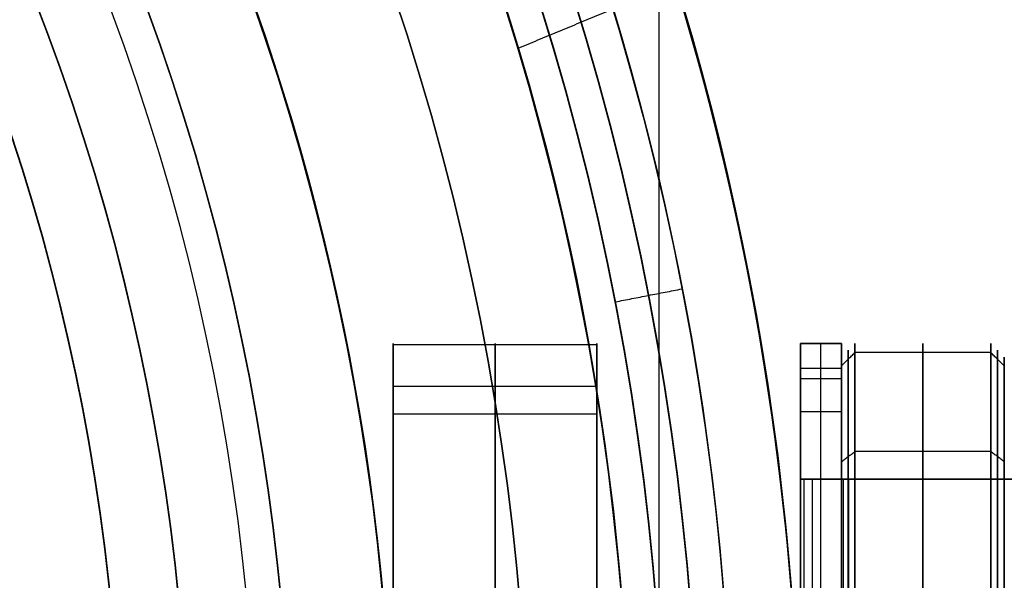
# Model space of a CAD drawing. Header units: millimetres. Extents: x -29.5 to 29.5, y -27.3 to 24.7.
# Tile 52 of 65: x 15.3 to 22.5, y 0.5 to 4.6. Entities that reach past the tile are written whole.
import ezdxf

# ---------------------------------------------------------------- set-up
doc = ezdxf.new("R2010")
doc.units = ezdxf.units.MM
for name, color, linetype, true_color in [('COTA', 252, 'Continuous', 0x696969), ('IGES level 1', 7, 'Continuous', 0xe5eaed), ('IGES level 10', 7, 'Continuous', 0xffffff), ('IGES level 12', 7, 'Continuous', 0xffffff), ('IGES level 14', 7, 'Continuous', 0xffffff), ('IGES level 3', 7, 'Continuous', 0xe5eaed), ('IGES level 5', 7, 'Continuous', 0xe5eaed), ('IGES level 7', 2, 'Continuous', 0xffff00)]:
    doc.layers.add(name, color=color, linetype=linetype, true_color=true_color)

# ---------------------------------------------------------------- blocks, each defined once
blk = doc.blocks.new('KIVI_5W_3D')
at = {"layer": 'IGES level 1', "extrusion": (0, 0, -1)}
for centre, radius, start, end in [((-5.048709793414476e-29, -1.77635683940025e-15, 0.8500000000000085), 26, 90, 270.0000000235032), ((3.602673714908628e-14, -3.552713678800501e-15, 1.399999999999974), 26, 90.00000000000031, 270.0000000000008), ((-5.048709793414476e-29, -1.77635683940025e-15, 0.150000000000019), 25.85, 90, 270.0000000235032), ((0, 0), 25.7, 90.00000000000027, 270.0000000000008), ((-5.048709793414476e-29, -1.77635683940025e-15), 21, 90.0000000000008, 270.0000000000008), ((-5.048709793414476e-29, -1.77635683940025e-15), 19.75, 90.0000000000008, 270.0000000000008), ((-5.048709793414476e-29, -1.77635683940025e-15, 0.8500000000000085), 19, 90, 270.0000000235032), ((-2.524354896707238e-29, -3.552713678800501e-15), 19, 90.00000000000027, 270.0000000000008), ((-5.048709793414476e-29, -1.77635683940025e-15, -5.500000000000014), 21, 152.0349762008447, 178.4808357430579), ((-5.048709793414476e-29, -1.77635683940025e-15, -5.5), 19.75, 151.6879331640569, 178.384646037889), ((1.14303055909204e-09, 3.426470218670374e-10, -11), 19.75000000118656, 163.3120668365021, 196.6879331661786)]:
    blk.add_arc(centre, radius, start, end, dxfattribs=at)
at = {"layer": 'IGES level 1'}
for centre, radius, start, end in [((5.048709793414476e-29, -3.552713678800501e-15, -0.3000000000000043), 26, 270.0000000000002, 89.9999999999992), ((5.048709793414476e-29, -1.77635683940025e-15, -1.549999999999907), 25.85, 270, 90.00000001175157), ((-2.524354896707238e-29, 1.77635683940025e-15, -1.700000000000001), 25.7, 270.0000000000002, 90.0000000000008), ((2.524354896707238e-29, -3.552713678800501e-15), 21, 270.0000000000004, 90.0000000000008), ((6.310887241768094e-29, -3.552713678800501e-15), 19.75, 270.0000000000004, 90.0000000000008), ((5.048709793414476e-29, -3.552713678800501e-15, -1.700000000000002), 19, 270.0000000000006, 90.0000000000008), ((3.92786247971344e-10, 1.203073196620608e-10, 11), 20.99999999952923, 342.9650237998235, 17.03497620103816)]:
    blk.add_arc(centre, radius, start, end, dxfattribs=at)
blk.add_open_spline([(18.246620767, 7.557997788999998, 8.999999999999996), (18.24667676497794, 7.557862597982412, 9.532627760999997), (18.32999863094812, 7.363063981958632, 10.041310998), (18.59668773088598, 6.660838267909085, 10.790374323), (18.76550329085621, 6.180704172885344, 11), (18.91818912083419, 5.671386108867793, 11)], degree=3, knots=[2, 2, 2, 2, 2.5, 2.5, 3, 3, 3, 3], dxfattribs=at)
for points in [[(20.0786480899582, 6.15206395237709, 11), (18.91818912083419, 5.671386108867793, 11)], [(19.95909456, -6.102543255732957, 11), (19.95909456, 6.102543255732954, 11)]]:
    blk.add_open_spline(points, degree=1, dxfattribs=at)
at = {"layer": 'IGES level 10', "extrusion": (1, 0, 0)}
for centre, start, end in [((-2.220446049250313e-15, 3.999999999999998, 18), 183.5329489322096, 3.53294893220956), ((-1.77635683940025e-15, 3.999999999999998, 18), 3.532948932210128, 183.5329489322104)]:
    blk.add_arc(centre, 3.5, start, end, dxfattribs=at)
at = {"layer": 'IGES level 10', "extrusion": (-1, 0, 0)}
for centre, radius, start, end in [((1.77635683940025e-15, 3.999999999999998, -18.75), 3.500000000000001, 176.4670510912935, 356.4670510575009), ((1.554312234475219e-15, 3.999999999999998, -19.5), 3.5, 176.4670510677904, 356.4670510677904), ((1.77635683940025e-15, 3.999999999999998, -18.75), 3.500000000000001, 356.4670510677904, 176.4670510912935), ((2.220446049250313e-15, 3.999999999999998, -19.5), 3.5, 356.4670510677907, 176.4670510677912)]:
    blk.add_arc(centre, radius, start, end, dxfattribs=at)
at = {"layer": 'IGES level 10'}
for points in [[(18, 3.493348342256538, 4.215678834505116), (19.5, 3.49334834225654, 4.215678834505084)], [(18, 3.493348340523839, 4.215678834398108), (18, 1.596959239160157, 4.098596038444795)], [(19.5, 3.493348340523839, 4.215678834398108), (19.5, 1.596959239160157, 4.098596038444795)], [(19.5, 3.182528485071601, 2.543458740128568), (18, 3.182528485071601, 2.543458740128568)], [(19.5, 2.979187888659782, 5.836964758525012), (18, 2.979187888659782, 5.836964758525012)]]:
    blk.add_open_spline(points, degree=1, dxfattribs=at)
at = {"layer": 'IGES level 12', "extrusion": (1, 0, 0)}
for centre, radius, start, end in [((1.264663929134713e-10, 7.000000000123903, 21), 3.499999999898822, 359.9999999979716, 44.41530859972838), ((2.999999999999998, 0.4999999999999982, 21), 0.5000000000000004, 270.0000000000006, 8.142219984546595e-13), ((2.999999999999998, 0.4999999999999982, 21.15), 0.5, 269.9999999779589, 359.9999999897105)]:
    blk.add_arc(centre, radius, start, end, dxfattribs=at)
at = {"layer": 'IGES level 12', "extrusion": (-1, 0, 0)}
for centre, radius, start, end in [((1.77635683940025e-15, 6.999999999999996, -21.15), 3.5, 135.5846913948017, 180.0000000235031), ((8.84929907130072e-11, 7.000000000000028, -21.3), 3.500000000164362, 135.5846914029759, 180.0000000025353), ((-2.999999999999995, 0.4999999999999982, -21.3), 0.5000000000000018, 180.0000000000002, 270.0000000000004)]:
    blk.add_arc(centre, radius, start, end, dxfattribs=at)
at = {"layer": 'IGES level 12', "extrusion": (0, -1, 0)}
for centre, radius, start in [((21.8000000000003, 9.811145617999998, -2.499999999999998), 0.8000000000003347, 153.4349488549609), ((21.79999999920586, 9.811145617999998, -2.499999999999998), 0.4999999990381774, 153.434948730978)]:
    blk.add_arc(centre, radius, start, 180, dxfattribs=at)
at = {"layer": 'IGES level 12'}
for points in [[(21, 3.499999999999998, 0.4999999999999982), (21.3, 3.499999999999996, 0.4999999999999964)], [(21, 3.500000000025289, 6.999999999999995), (21, 3.499999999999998, 0.4999999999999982)], [(21.3, 3.499999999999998, 6.999999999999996), (21, 3.500000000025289, 6.999999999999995)], [(21, 3.499999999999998, 3.749999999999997), (21.3, 3.499999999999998, 3.749999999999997)], [(21, 3.499999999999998, 4.905572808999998), (21, 1.499999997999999, 4.905572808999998)], [(21.15, 3.499999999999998, 6.999999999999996), (21.15, 3.499999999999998, 0.4999999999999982)], [(21.3, 3.499999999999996, 0.4999999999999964), (21.3, 3.499999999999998, 6.999999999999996)], [(21.3, 3.499999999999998, 4.905572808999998), (21.3, 1.499999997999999, 4.905572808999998)], [(21, 3.317196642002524, 0.1134947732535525), (21.3, 3.317196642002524, 0.1134947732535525)], [(21.3, 3.240370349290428, 8.322875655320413), (21, 3.240370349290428, 8.322875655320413)], [(21, -3.000000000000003), (21, 3.000000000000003)], [(21, 3.000000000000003), (21.3, 2.999999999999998)], [(21.15, -3.000000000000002), (21.15, 2.999999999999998)], [(21.3, 2.999999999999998), (21.3, -3.000000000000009)], [(21, 2.500000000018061, 9.449489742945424), (21.3, 2.500000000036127, 9.449489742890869)], [(21.3, 2.499999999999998, 9.811145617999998), (20.99999999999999, 2.499999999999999, 9.811145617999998)], [(20.99999999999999, 2.499999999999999, 9.811145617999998), (21, 2.500000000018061, 9.449489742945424)], [(20.99999999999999, -2.500000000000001, 9.811145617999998), (20.99999999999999, 2.499999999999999, 9.811145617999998)], [(21, 2.499999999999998, 9.630317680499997), (21.3, 2.499999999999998, 9.630317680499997)], [(21.3334965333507, 2.499999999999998, 9.991104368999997), (21.0205033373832, 2.499999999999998, 9.991104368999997)], [(21.02705316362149, -2.500000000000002, 10.01742985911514), (21.02705316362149, 2.499999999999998, 10.01742985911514)], [(21.08445824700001, 2.499999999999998, 10.16891649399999), (21.08445824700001, -2.500000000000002, 10.16891649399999)], [(24.94721359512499, 2.499999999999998, 17.89442719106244), (21.08445824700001, 2.499999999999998, 10.16891649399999)], [(21.08445824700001, 2.499999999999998, 10.16891649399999), (21.35278640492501, 2.499999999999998, 10.03475241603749)], [(21.15, 2.499999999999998, 9.449489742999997), (21.15, 2.499999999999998, 9.811145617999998)], [(21.1763932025, 2.499999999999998, 10.12294901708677), (21.1763932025, 2.499999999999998, 9.811145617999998)], [(21.3, 2.500000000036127, 9.449489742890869), (21.3, 2.499999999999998, 9.811145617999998)], [(21.30000000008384, -2.5, 9.811145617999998), (21.3, 2.499999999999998, 9.811145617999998)], [(21.31690822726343, -2.500000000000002, 9.940073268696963), (21.31690822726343, 2.499999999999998, 9.940073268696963)], [(21.35278640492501, 2.499999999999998, 10.03475241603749), (21.352786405, -2.500000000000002, 10.034752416)], [(21.35278640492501, 2.499999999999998, 10.03475241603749), (25.21554175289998, 2.499999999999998, 17.76026311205)]]:
    blk.add_open_spline(points, degree=1, dxfattribs=at)
at = {"layer": 'IGES level 14', "extrusion": (1, 0, 0)}
for centre, radius, start, end in [((-1.77635683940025e-15, 3.999999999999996, 21.4), 3.499999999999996, 269.9999999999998, 90.00000000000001), ((-1.77635683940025e-15, 4, 22.4), 3.5, 269.9999999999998, 90), ((-1.77635683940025e-15, 3.999999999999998, 21.35000000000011), 3.449999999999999, 270.0000000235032, 89.99999998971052), ((-1.77635683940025e-15, 3.999999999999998, 21.3), 3.4, 270, 90)]:
    blk.add_arc(centre, radius, start, end, dxfattribs=at)
at = {"layer": 'IGES level 14', "extrusion": (-1, 0, 0)}
for centre, radius, start, end in [((1.77635683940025e-15, 3.999999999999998, -21.9), 3.5, 90.00000002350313, 269.9999999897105), ((1.77635683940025e-15, 3.999999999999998, -22.44999999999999), 3.45, 90.00000002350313, 269.9999999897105), ((1.77635683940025e-15, 3.999999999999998, -22.5), 3.4, 90.00000000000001, 270)]:
    blk.add_arc(centre, radius, start, end, dxfattribs=at)
at = {"layer": 'IGES level 14'}
for points in [[(21.3, 3.334669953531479, 3.336692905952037), (21.4, 3.432748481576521, 3.317183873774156)], [(22.4, 3.432748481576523, 4.682816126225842), (21.4, 3.432748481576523, 4.682816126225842)], [(22.5, 3.334669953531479, 4.663307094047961), (22.4, 3.432748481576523, 4.682816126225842)], [(21.3, 3.399999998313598, 3.999999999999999), (21.3, 1.500000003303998, 3.999999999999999)], [(22.5, 3.399999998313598, 3.999999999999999), (22.5, 1.261900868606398, 3.999999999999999)], [(21.3, 2.628235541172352, 6.156937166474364), (21.4, 2.70553658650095, 6.220376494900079)], [(22.4, 2.705536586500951, 1.779623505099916), (21.4, 2.705536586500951, 1.779623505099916)], [(22.5, 2.628235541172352, 1.843062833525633), (22.4, 2.705536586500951, 1.779623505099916)]]:
    blk.add_open_spline(points, degree=1, dxfattribs=at)
at = {"layer": 'IGES level 3', "extrusion": (0, -0.0004315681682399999, -0.9999999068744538)}
for centre, radius in [((-5.048709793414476e-29, -0.001726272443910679, -5.799999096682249), 18), ((-5.048709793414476e-29, -0.001726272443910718, -10.04999909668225), 16.5)]:
    blk.add_arc(centre, radius, 90, 270.0000000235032, dxfattribs=at)
at = {"layer": 'IGES level 3', "extrusion": (-6.34760690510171e-31, -0.0004315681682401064, -0.9999999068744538)}
blk.add_arc((7.155118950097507e-29, -0.001726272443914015, -13.29999909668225), 18, 90.0000000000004, 270.0000000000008, dxfattribs=at)
at = {"layer": 'IGES level 3', "extrusion": (-2.742264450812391e-31, 0.0004315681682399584, 0.9999999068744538)}
blk.add_arc((-6.357505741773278e-29, -0.001726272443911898, -1.700000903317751), 18, 270.0000000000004, 90.0000000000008, dxfattribs=at)
at = {"layer": 'IGES level 3', "extrusion": (-7.246005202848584e-35, -0.0004315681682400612, -0.9999999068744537)}
blk.add_arc((-5.048722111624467e-29, -0.001726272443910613, 1.700000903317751), 18, 90.0000000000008, 270.0000000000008, dxfattribs=at)
at = {"layer": 'IGES level 3', "extrusion": (9.270442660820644e-33, 0.0004315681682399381, 0.9999999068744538)}
blk.add_arc((1.009899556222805e-28, -0.001726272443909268, -1.700000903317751), 17, 270.0000000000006, 90.0000000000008, dxfattribs=at)
at = {"layer": 'IGES level 3', "extrusion": (-2.650152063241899e-30, -0.0004315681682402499, -0.9999999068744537)}
blk.add_arc((2.262524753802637e-29, -0.001726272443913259, -13.29999909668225), 16.5, 90.00000000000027, 270.0000000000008, dxfattribs=at)
at = {"layer": 'IGES level 3', "extrusion": (1.655576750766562e-31, 0.0004315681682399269, 0.9999999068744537)}
blk.add_arc((4.93613057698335e-29, -0.001726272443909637, 6.799999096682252), 16.5, 270.0000000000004, 90.0000000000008, dxfattribs=at)
at = {"layer": 'IGES level 3', "extrusion": (0, -0.0004315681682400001, -0.9999999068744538)}
for centre in [(-5.048709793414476e-29, -0.001726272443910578, -6.049999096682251), (-5.048709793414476e-29, -0.001726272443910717, -0.04999909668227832)]:
    blk.add_arc(centre, 15.25, 90, 270.0000000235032, dxfattribs=at)
at = {"layer": 'IGES level 3', "extrusion": (2.75720707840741e-31, -0.0004315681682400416, -0.9999999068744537)}
blk.add_arc((-7.760554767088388e-29, -0.001726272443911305, -6.799999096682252), 15.25, 90.0000000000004, 270.0000000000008, dxfattribs=at)
at = {"layer": 'IGES level 3', "extrusion": (1.902095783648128e-31, 0.0004315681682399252, 0.9999999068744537)}
blk.add_arc((7.472253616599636e-29, -0.00172627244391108, 5.29999909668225), 15.25, 270.0000000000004, 90.0000000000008, dxfattribs=at)
at = {"layer": 'IGES level 5', "extrusion": (-1.175953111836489e-16, 0.0004315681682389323, 0.9999999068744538)}
blk.add_arc((2.942315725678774e-15, -0.001726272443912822, 24.79999909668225), 20.5, 269.7091534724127, 89.70915347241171, dxfattribs=at)
at = {"layer": 'IGES level 5', "extrusion": (0, -0.0004315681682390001, -0.9999999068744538)}
blk.add_arc((-5.048709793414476e-29, -0.001726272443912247, -19.29999909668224), 20.5, 90.29084652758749, 270.2908465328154, dxfattribs=at)
at = {"layer": 'IGES level 5', "extrusion": (1.167158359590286e-16, -0.0004315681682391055, -0.9999999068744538)}
blk.add_arc((-1.599639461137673e-15, -0.001726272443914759, -13.79999909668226), 20.5, 90.29084652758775, 270.2908465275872, dxfattribs=at)
at = {"layer": 'IGES level 5', "extrusion": (0, -0.0004315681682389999, -0.9999999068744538)}
for centre, radius in [((-5.048709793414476e-29, -0.001726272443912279, -25.04999909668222), 20.25), ((-5.048709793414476e-29, -0.001726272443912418, -10.79999909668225), 17.25), ((-5.048709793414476e-29, -0.001726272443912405, -13.69999909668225), 16)]:
    blk.add_arc(centre, radius, 90.29084652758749, 270.2908465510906, dxfattribs=at)
at = {"layer": 'IGES level 5', "extrusion": (0, 0.0004315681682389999, 0.9999999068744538)}
blk.add_arc((5.048709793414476e-29, -0.001726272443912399, 13.54999909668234), 20.25, 269.7091534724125, 89.70915349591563, dxfattribs=at)
at = {"layer": 'IGES level 5', "extrusion": (1.171993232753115e-16, -0.0004315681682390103, -0.9999999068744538)}
blk.add_arc((-2.97661184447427e-15, -0.001726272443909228, -25.29999909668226), 20, 90.29084652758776, 270.2908465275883, dxfattribs=at)
at = {"layer": 'IGES level 5', "extrusion": (-1.171991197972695e-16, 0.0004315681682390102, 0.9999999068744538)}
blk.add_arc((1.528829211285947e-15, -0.001726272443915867, 13.29999909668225), 20, 269.7091534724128, 89.70915347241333, dxfattribs=at)
at = {"layer": 'IGES level 5', "extrusion": (-1.175616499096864e-16, 0.0004315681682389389, 0.9999999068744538)}
blk.add_arc((1.563569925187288e-15, -0.001726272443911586, 13.29999909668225), 17.25, 269.7091534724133, 89.70915347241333, dxfattribs=at)
at = {"layer": 'IGES level 5', "extrusion": (1.167025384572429e-16, -0.0004315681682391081, -0.9999999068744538)}
blk.add_arc((-1.581555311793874e-15, -0.001726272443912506, -13.29999909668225), 17.25000000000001, 90.29084652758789, 270.2908465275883, dxfattribs=at)
at = {"layer": 'IGES level 5', "extrusion": (-1.177486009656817e-16, 0.0004315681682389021, 0.9999999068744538)}
blk.add_arc((9.864168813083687e-16, -0.001726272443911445, 8.299999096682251), 17.25, 269.7091534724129, 89.70915347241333, dxfattribs=at)
at = {"layer": 'IGES level 5', "extrusion": (1.165233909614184e-16, -0.0004315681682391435, -0.9999999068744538)}
blk.add_arc((-2.266264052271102e-15, -0.001726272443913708, -19.09999909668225), 16, 90.29084652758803, 270.2908465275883, dxfattribs=at)
at = {"layer": 'IGES level 5', "extrusion": (-1.165219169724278e-16, 0.0004315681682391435, 0.9999999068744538)}
blk.add_arc((9.587497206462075e-16, -0.001726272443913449, 8.299999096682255), 16, 269.7091534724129, 89.70915347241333, dxfattribs=at)
at = {"layer": 'IGES level 5', "extrusion": (1.169401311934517e-16, -0.0004315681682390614, -0.9999999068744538)}
blk.add_arc((-9.706030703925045e-16, -0.001726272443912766, -8.299999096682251), 16, 90.29084652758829, 270.2908465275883, dxfattribs=at)
at = {"layer": 'IGES level 5'}
blk.add_open_spline([(19.63525925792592, 3.806196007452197, 13.29835770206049), (20.12614073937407, 3.901466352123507, 13.7983166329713)], degree=1, dxfattribs=at)
at = {"layer": 'IGES level 7', "color": 254, "true_color": 0xcad1ee, "extrusion": (6.471858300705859e-17, -0.0004315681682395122, -0.9999999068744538)}
blk.add_arc((1.444486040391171e-15, -0.001726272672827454, -6.799999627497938), 15, 10.05118449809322, 190.0511844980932, dxfattribs=at)
at = {"layer": 'IGES level 7', "color": 254, "true_color": 0xcad1ee, "extrusion": (0, 0.0004315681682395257, 0.9999999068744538)}
blk.add_arc((5.048709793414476e-29, -0.001726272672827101, 6.24128405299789), 14.951118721, 349.9488155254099, 169.9488154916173, dxfattribs=at)
at = {"layer": 'IGES level 7', "color": 254, "true_color": 0xcad1ee, "extrusion": (-1.655414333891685e-11, 0.0004315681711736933, 0.9999999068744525)}
blk.add_arc((2.041249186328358e-10, -0.001726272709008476, 5.682568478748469), 14.90223744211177, 349.9488155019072, 169.9488155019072, dxfattribs=at)
at = {"layer": 'IGES level 7', "color": 254, "true_color": 0xcad1ee, "extrusion": (1.211736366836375e-11, 0.0004315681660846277, 0.9999999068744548)}
blk.add_arc((6.044215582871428e-11, -0.001726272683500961, 5.499999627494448), 14.70299850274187, 349.9488155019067, 169.9488155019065, dxfattribs=at)

msp = doc.modelspace()

# ---------------------------------------------------------------- block references
at = {"layer": 'COTA'}
msp.add_blockref('KIVI_5W_3D', (-5.048709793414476e-29, -1.299999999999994, 8.968478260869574), dxfattribs=at)

doc.saveas('drawing.dxf')
